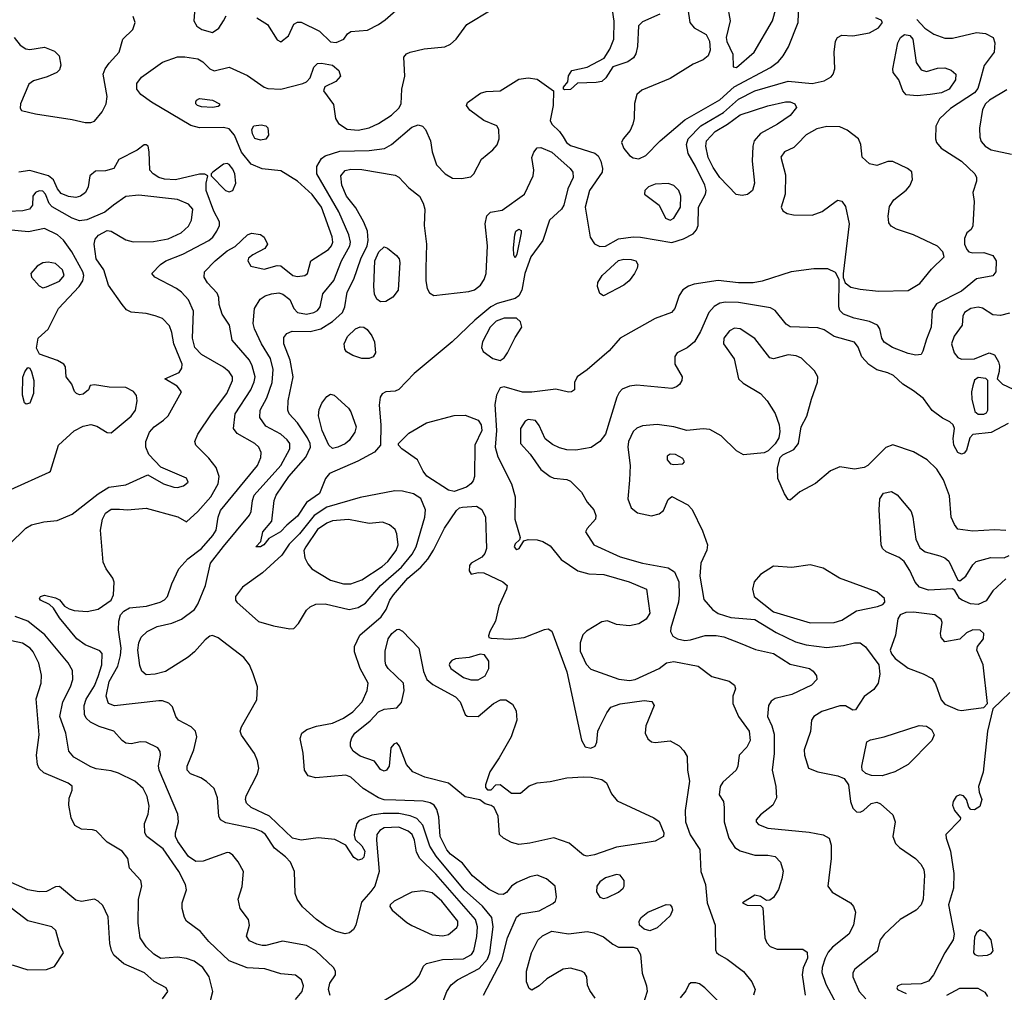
# Model space of a CAD drawing. Extents: x 1173029 to 1307123, y 522559 to 678521.
# Tile 78 of 256: x 1192510 to 1197846, y 557730 to 563001. Entities that reach past the tile are written whole.
import ezdxf

# ---------------------------------------------------------------- set-up
doc = ezdxf.new("R2010")
doc.units = 0

msp = doc.modelspace()

# ---------------------------------------------------------------- linework, layer by layer
at = {"layer": '0CON10XD'}
for points in [[(1196113.2, 563185), (1196141.3, 562985), (1196166.4, 562956.4), (1196229.8, 562919.8), (1196249.3, 562885), (1196252.7, 562835), (1196241.2, 562805), (1196215, 562783.9), (1196159.4, 562759.4), (1196035, 562681.8), (1195881.9, 562618.1), (1195854.5, 562595.5), (1195842.4, 562547.6), (1195840.4, 562465), (1195834, 562435), (1195819.3, 562400.7), (1195780, 562355), (1195771.5, 562335), (1195785, 562302), (1195815, 562265.8), (1195835, 562253.1), (1195865, 562247.1), (1195904.5, 562265.5), (1195981.9, 562345), (1196115, 562457.4), (1196305, 562567.1), (1196382.2, 562637.8), (1196578.9, 562741.1), (1196622.5, 562775), (1196648.5, 562805), (1196677, 562853), (1196729.1, 562985), (1196732.5, 563085)], [(1193795, 563011.8), (1193852.5, 562975), (1193905, 562892.5), (1193925, 562881.2), (1193967.3, 562912.7), (1193995, 562977.5), (1194015, 562987.1), (1194035, 562986.7), (1194135, 562939.5), (1194195, 562881.1), (1194225, 562877.3), (1194266.2, 562895), (1194287.5, 562925), (1194305, 562937.5), (1194395, 562944), (1194455, 562975.7), (1194490.2, 562999.8), (1194620.5, 563115)], [(1196343.7, 563085), (1196360, 562995), (1196338.8, 562905), (1196343, 562883), (1196375.5, 562814.5), (1196377.5, 562745), (1196395, 562742), (1196490.5, 562825), (1196589.6, 562995), (1196625.9, 563124.1)], [(1193591.9, 561458.1), (1193588.9, 561495), (1193579.6, 561519.6), (1193528.2, 561575), (1193509.5, 561605), (1193512.5, 561635), (1193569.5, 561695), (1193635, 561747.9), (1193677.3, 561772.7), (1193745, 561835.7), (1193765.8, 561844.2), (1193815, 561836.2), (1193835, 561822.5), (1193853.8, 561785), (1193838.8, 561761.2), (1193773, 561727), (1193750.8, 561709.2), (1193746.7, 561695), (1193762.5, 561665), (1193835, 561649.2), (1193905, 561669.2), (1193925, 561667.5), (1193990.8, 561615), (1194015, 561608.8), (1194055, 561614.5), (1194070, 561625), (1194088, 561695), (1194183.3, 561755), (1194200.7, 561775), (1194206.8, 561795), (1194204.2, 561825), (1194145.2, 561985), (1194095, 562053.9), (1194016.3, 562126.3), (1193925, 562181.5), (1193825, 562192.9), (1193765, 562218.5), (1193712.8, 562282.8), (1193674.9, 562374.9), (1193645, 562409.3), (1193615, 562416.1), (1193485, 562414.7), (1193437.8, 562427.8), (1193225, 562553.8), (1193166.7, 562595), (1193144.5, 562625), (1193145.6, 562655), (1193169.8, 562690.2), (1193285, 562771.1), (1193365, 562799.5), (1193405, 562799.5), (1193475, 562787.9), (1193502.3, 562772.3), (1193541.4, 562735), (1193564.6, 562724.6), (1193645, 562743.3), (1193745, 562697.9), (1193835, 562635.5), (1193855, 562628.5), (1193925, 562624.5), (1194045.4, 562654.6), (1194065.4, 562664.6), (1194083.8, 562686.2), (1194105, 562744), (1194125, 562763.1), (1194145, 562765.4), (1194205, 562754.7), (1194240.4, 562725), (1194249.1, 562695), (1194224.2, 562665.8), (1194163.8, 562636.2), (1194156.9, 562615), (1194210.7, 562540.7), (1194222.5, 562465), (1194237.9, 562437.9), (1194285, 562407.7), (1194345, 562403.1), (1194405, 562415.5), (1194455, 562437.5), (1194525, 562483.5), (1194565, 562521.4), (1194577.5, 562545), (1194581.5, 562625), (1194597.3, 562695), (1194592.1, 562797.9), (1194606.2, 562815), (1194626.7, 562825), (1194702.6, 562842.6), (1194815, 562854.6), (1194845, 562868.1), (1194875, 562895.8), (1194934.3, 562975), (1195065.7, 563054.3)], [(1193460, 563065), (1193454.4, 562995), (1193470.8, 562965), (1193497.2, 562947.2), (1193555, 562931.9), (1193589.4, 562955), (1193614.4, 562995), (1193628.9, 563021.1)], [(1195465, 562620), (1195457.5, 562625), (1195457.5, 562635), (1195480, 562665), (1195484.1, 562695.9), (1195503.3, 562725), (1195585, 562744.4), (1195677.9, 562792.1), (1195708.7, 562841.3), (1195730.3, 562895), (1195732.5, 562992.5), (1195722.2, 563052.2)], [(1192480.5, 562905), (1192512, 562862), (1192542.6, 562842.6), (1192565, 562839.6), (1192645, 562851.6), (1192699.6, 562829.6), (1192724.5, 562804.5), (1192732.9, 562755), (1192725, 562730), (1192711.2, 562715), (1192658.8, 562691.2), (1192585, 562670), (1192558.9, 562651.1), (1192514.2, 562545), (1192512.3, 562522.3), (1192519.5, 562509.5), (1192595, 562490), (1192795, 562460.5), (1192865.6, 562444.4), (1192895, 562443.3), (1192915, 562450.6), (1192957.8, 562502.2), (1192978.9, 562545), (1192984.3, 562585), (1192963.1, 562705), (1192972.9, 562735), (1192994.3, 562765), (1193049.4, 562825), (1193070, 562895), (1193122.8, 562947.2), (1193135.9, 562985), (1193125, 563018)], [(1194793.7, 557653.7), (1194825.4, 557735), (1194849.3, 557770.8), (1194882.3, 557797.7), (1194999.8, 557860.2), (1195045, 557910.4), (1195059, 557945), (1195076.9, 558085), (1195069.4, 558135), (1195017.8, 558197.8), (1194919.1, 558285), (1194767.2, 558467.2), (1194733.1, 558523.1), (1194695, 558635.5), (1194662.3, 558672.3), (1194627.2, 558687.2), (1194565, 558698.5), (1194480.8, 558699.2), (1194419, 558691), (1194349.3, 558660.7), (1194337.5, 558645), (1194325, 558597.5), (1194322.1, 558582.1), (1194328.3, 558558.3), (1194365, 558524.3), (1194380, 558495), (1194375, 558462.5), (1194365, 558451.9), (1194345, 558445.8), (1194320.9, 558460.9), (1194277.5, 558527.5), (1194218.1, 558558.1), (1194127.9, 558567.9), (1194035, 558554.8), (1193989.5, 558565), (1193864.8, 558684.8), (1193765, 558732.3), (1193739.4, 558755), (1193734.4, 558775), (1193738.2, 558795), (1193798.2, 558915), (1193805.4, 558945), (1193798.5, 558985), (1193783.2, 559025), (1193713, 559123), (1193705.5, 559145), (1193711.7, 559168.3), (1193795.4, 559315), (1193799.1, 559385), (1193775.2, 559455.3), (1193755.2, 559505.2), (1193724.7, 559544.7), (1193585, 559651.5), (1193555, 559664.4), (1193539.8, 559660.2), (1193515, 559640.6), (1193458.1, 559575), (1193423.6, 559546.4), (1193300.9, 559469.1), (1193245, 559453.8), (1193195, 559451.4), (1193171.2, 559471.2), (1193160.9, 559500.9), (1193149.7, 559585), (1193155.4, 559625), (1193169.1, 559655), (1193201.9, 559685), (1193255, 559712.2), (1193335, 559731.5), (1193387.7, 559752.3), (1193456.7, 559805), (1193476.5, 559833.5), (1193516.7, 559935), (1193543.6, 560055), (1193615, 560146), (1193755, 560316.5), (1193765, 560336.2), (1193771.6, 560395), (1193781.2, 560425), (1193925.2, 560585), (1193974.2, 560675), (1193974.7, 560705), (1193960, 560725), (1193925, 560754.7), (1193845, 560797.5), (1193812.5, 560845), (1193813.4, 560885), (1193848.7, 560951.3), (1193878.8, 561035), (1193884.3, 561105), (1193869.5, 561165), (1193820.7, 561245), (1193783.2, 561325), (1193776.2, 561355), (1193782.3, 561435), (1193812.7, 561487.3), (1193840.8, 561505), (1193874.3, 561515.7), (1193915, 561520.3), (1193935.6, 561514.4), (1193973.8, 561485), (1193996, 561435), (1194015, 561414.2), (1194065, 561405.8), (1194105, 561414.1), (1194124.4, 561425), (1194138.2, 561445), (1194153.8, 561515), (1194212.7, 561587.3), (1194254.3, 561695), (1194299.8, 561775), (1194302.7, 561795), (1194294.3, 561835), (1194239.9, 561959.9), (1194120.6, 562165), (1194121.2, 562205), (1194145, 562248), (1194166.3, 562263.7), (1194245, 562287.6), (1194405, 562292), (1194486.9, 562303.1), (1194525.9, 562324.1), (1194635, 562419.3), (1194668.9, 562431.1), (1194693.5, 562423.5), (1194709.6, 562405), (1194736.8, 562345), (1194745.5, 562285.5), (1194770, 562215), (1194816, 562165), (1194855, 562142.5), (1194905, 562140), (1194955, 562148.8), (1194971.2, 562165), (1195013.8, 562245), (1195074.7, 562295.3), (1195097.9, 562322.1), (1195108.1, 562355), (1195107.5, 562405), (1195096.7, 562425), (1195025, 562455.5), (1194950.5, 562510.5), (1194931.9, 562535), (1194937.2, 562552.8), (1195007.4, 562602.6), (1195038, 562612), (1195115, 562615.5), (1195215, 562678.6), (1195265, 562686), (1195315, 562678), (1195402.5, 562615), (1195401.5, 562535), (1195385.6, 562455), (1195394.4, 562435), (1195435.2, 562395.2), (1195455, 562365.6), (1195474.1, 562335), (1195495, 562320), (1195627.1, 562277.1), (1195645, 562262.9), (1195659.6, 562235), (1195668.8, 562195), (1195667.1, 562175), (1195597.5, 562075), (1195574.7, 561984.7), (1195602.6, 561822.6), (1195625, 561787.1), (1195655, 561771.8), (1195685, 561772.8), (1195755, 561812.8), (1195835, 561824.2), (1195875, 561822.8), (1196045, 561794.1), (1196106.9, 561813.1), (1196159.4, 561840.6), (1196178.3, 561861.7), (1196186.5, 561885), (1196188.3, 561985), (1196227.8, 562055), (1196231.2, 562075), (1196224.1, 562105), (1196172.5, 562207.5), (1196133.5, 562275), (1196124.1, 562325), (1196133.5, 562355), (1196201.2, 562425), (1196325, 562498.3), (1196405, 562571), (1196495, 562614.8), (1196675, 562667.9), (1196805, 562655.9), (1196870.9, 562669.1), (1196908.3, 562691.7), (1196919.4, 562705), (1196927.8, 562735), (1196923.5, 562825), (1196932.2, 562885), (1196942.9, 562905), (1196965, 562916.7), (1197025, 562912.9), (1197115, 562929.4), (1197165, 562956.7), (1197187.1, 562985), (1197178.8, 562998.8), (1197150.9, 563010.9)], [(1195978.9, 563031.1), (1195885, 562988.6), (1195863, 562967), (1195859.2, 562855), (1195850, 562815), (1195836.2, 562793.8), (1195806.6, 562773.4), (1195724.6, 562745.4), (1195687.3, 562685), (1195665, 562666.7), (1195635, 562660), (1195533.6, 562656.4), (1195495, 562622.5), (1195465, 562620)], [(1197372.5, 563002.5), (1197415, 562954.7), (1197465, 562923.1), (1197525, 562900.9), (1197565, 562901.5), (1197695, 562932.1), (1197745, 562926.9), (1197785.5, 562905), (1197794.5, 562875), (1197791.8, 562825), (1197738.1, 562751.9), (1197713.8, 562666.2), (1197702.7, 562627.3), (1197685.3, 562605), (1197555, 562519.2), (1197495, 562463.1), (1197475.3, 562424.7), (1197472.9, 562355), (1197479.1, 562335), (1197505, 562305.5), (1197613.7, 562233.7), (1197687.1, 562165), (1197695.8, 562145), (1197696.2, 562125), (1197676.1, 562063.9), (1197683.8, 562015), (1197676.1, 561883.9), (1197666.4, 561863.6), (1197642.5, 561845), (1197630, 561815), (1197630, 561785), (1197642.5, 561755), (1197655, 561742.5), (1197675, 561737.5), (1197735, 561740), (1197785, 561723.8), (1197802.9, 561695), (1197801.1, 561635), (1197785, 561613.6), (1197695, 561597.1), (1197615, 561530), (1197479.7, 561460.3), (1197456.2, 561425), (1197450, 561335), (1197425, 561270)], [(1197375, 562587.9), (1197315, 562594.5), (1197297.1, 562615), (1197274.6, 562674.6), (1197243.8, 562715), (1197242, 562735), (1197268.5, 562875), (1197283.8, 562905), (1197305, 562920), (1197335, 562915.9), (1197351.4, 562895), (1197369.6, 562769.6), (1197395, 562729.2), (1197425, 562720.6), (1197485, 562738.5), (1197525, 562740.8), (1197557.9, 562727.9), (1197584.2, 562705), (1197581.4, 562675), (1197546.7, 562625), (1197506, 562605), (1197445, 562594.7), (1197375, 562587.9)], [(1197859.8, 562620.2), (1197765.4, 562565), (1197744.7, 562545), (1197727.8, 562515), (1197712.2, 562412.2), (1197713.8, 562365), (1197721.2, 562341.2), (1197741.8, 562315), (1197775.7, 562295.7), (1197885, 562271.8)], [(1193554.3, 562525.7), (1193495, 562527.8), (1193474, 562535), (1193464.3, 562545), (1193464.2, 562555), (1193468.8, 562565), (1193485, 562574), (1193555, 562565.6), (1193593.3, 562545), (1193593.3, 562535), (1193585, 562530.8), (1193554.3, 562525.7)], [(1196425, 562047.9), (1196393.6, 562053.7), (1196305, 562145.4), (1196269.3, 562199.3), (1196242, 562255), (1196228.6, 562315), (1196232.3, 562345), (1196279.2, 562395), (1196345.7, 562434.3), (1196415, 562485.7), (1196565, 562534.5), (1196660, 562555), (1196685, 562556.1), (1196712, 562545), (1196720, 562525), (1196685, 562481.4), (1196617.5, 562435), (1196525.7, 562384.3), (1196491.5, 562345), (1196483.2, 562315), (1196479.6, 562235), (1196492.9, 562115), (1196482.5, 562075), (1196455, 562054.5), (1196425, 562047.9)], [(1193815, 562348.8), (1193785, 562356.7), (1193771.7, 562381.7), (1193768.8, 562405), (1193780, 562425), (1193818.3, 562431.7), (1193845, 562425.8), (1193855.7, 562415.7), (1193858.8, 562375), (1193845, 562353.8), (1193815, 562348.8)], [(1197165, 561530.5), (1197325, 561533.5), (1197388.8, 561571.2), (1197451.7, 561648.3), (1197520, 561715), (1197513.6, 561743.6), (1197484.1, 561774.1), (1197355, 561834.7), (1197261.4, 561865), (1197232.8, 561882.8), (1197220.5, 561900.5), (1197216.3, 561936.3), (1197225, 561989.2), (1197246.9, 562025), (1197315, 562077.8), (1197335, 562101.4), (1197349.6, 562135), (1197345.7, 562175.8), (1197321.9, 562195), (1197243.1, 562233.1), (1197215, 562232.1), (1197155, 562210.4), (1197115, 562219.6), (1197076.1, 562256.1), (1197068.9, 562325), (1197055.6, 562355), (1196995, 562402.5), (1196955, 562420.5), (1196885, 562421.8), (1196830.6, 562409.4), (1196772.3, 562377.7), (1196725, 562327.5), (1196705, 562308.6), (1196655, 562284.4), (1196634.5, 562255.5), (1196660.6, 562159.4), (1196658.9, 562055), (1196637.3, 561985), (1196645.9, 561965.9), (1196670.4, 561950.4), (1196703.2, 561943.2), (1196805, 561942.1), (1196859.4, 561960.6), (1196935, 562018.1), (1196945, 562022.2), (1196965, 562018.1), (1196985, 561988), (1197005.4, 561895), (1196973.9, 561623.9), (1196973.6, 561603.6), (1196983.3, 561575), (1197015, 561552), (1197065, 561540), (1197165, 561530.5)], [(1192870.4, 559319.6), (1192915, 559391.2), (1192935, 559441.5), (1192954.8, 559505), (1192956.7, 559566.7), (1192945, 559580), (1192865, 559612.7), (1192820.6, 559645), (1192725, 559760), (1192692.5, 559812.5), (1192671.2, 559831.2), (1192623.8, 559855), (1192618, 559865), (1192623.3, 559875), (1192645, 559882.5), (1192705, 559868.6), (1192725, 559858), (1192753.1, 559823.1), (1192778.3, 559808.3), (1192805, 559799.5), (1192875, 559793.8), (1192935, 559806.9), (1193005.5, 559854.5), (1193018.8, 559885), (1193022.9, 559952.9), (1193015.4, 559975), (1192978.2, 560025), (1192962, 560062), (1192948.2, 560235), (1192958.9, 560295), (1192975, 560326.4), (1193005, 560348), (1193051.1, 560348.9), (1193095, 560345.3), (1193195, 560354.5), (1193366.5, 560306.5), (1193415, 560280), (1193475, 560335.5), (1193546.6, 560415), (1193585.3, 560485), (1193591.2, 560525), (1193575.6, 560575), (1193535.3, 560625.3), (1193464.3, 560695), (1193458.6, 560715), (1193475.8, 560755), (1193549.2, 560865), (1193632.5, 560975), (1193663.1, 561045), (1193663.8, 561065), (1193645, 561092.5), (1193615, 561118.5), (1193495, 561186.2), (1193459.3, 561225), (1193445.9, 561275), (1193451.7, 561421.7), (1193425, 561482), (1193386.9, 561525), (1193360.8, 561545), (1193243.3, 561605), (1193226.7, 561625), (1193274, 561675), (1193302, 561695), (1193395, 561730.9), (1193535.8, 561804.2), (1193557.1, 561822.9), (1193579.2, 561855), (1193593.1, 561885), (1193592.3, 561905), (1193563.1, 561963.1), (1193520.9, 562075), (1193520.8, 562115), (1193530, 562155), (1193513, 562163), (1193484.1, 562164.1), (1193355, 562132.4), (1193295, 562136), (1193264.2, 562145), (1193232.9, 562165), (1193215.8, 562185), (1193212, 562285), (1193206, 562316), (1193195, 562322.5), (1193185, 562322.5), (1193147, 562293), (1193047, 562243), (1193020, 562195), (1192975, 562181.2), (1192920.5, 562180.5), (1192891.1, 562155), (1192880.5, 562095), (1192867.5, 562065), (1192839.4, 562045), (1192815, 562038.1), (1192775, 562042.9), (1192735, 562059.3), (1192715, 562084.5), (1192692.8, 562132.8), (1192665.6, 562155.6), (1192565, 562183.3), (1192504.7, 562175.3)], [(1193815, 560144), (1193790, 560145), (1193816.2, 560173.8), (1193828.1, 560225), (1193876.2, 560283.8), (1193889.3, 560395), (1193899.3, 560425), (1193968.4, 560525), (1194060.3, 560629.7), (1194085.8, 560685), (1194084.7, 560705), (1194070.8, 560735), (1194015, 560816.4), (1193971.5, 560865), (1193962.9, 560885), (1193965.4, 560935), (1193992.2, 561065), (1193976, 561156), (1193942, 561245), (1193941.8, 561278.2), (1193958.8, 561301.2), (1193986.4, 561313.6), (1194085, 561311.2), (1194141.9, 561325), (1194205, 561364.7), (1194260, 561415), (1194272.4, 561445), (1194284.1, 561525), (1194321.4, 561595), (1194358.3, 561705), (1194394, 561775), (1194399.4, 561805), (1194394.3, 561854.3), (1194374.4, 561904.4), (1194331.3, 561981.3), (1194281.9, 562045), (1194256.5, 562105), (1194250.8, 562155), (1194275, 562183.8), (1194305, 562190.3), (1194365, 562189.7), (1194545, 562158.5), (1194565, 562147.1), (1194619.1, 562089.1), (1194676.7, 562045), (1194697.3, 562007.3), (1194705.3, 561975), (1194701.6, 561885), (1194714.7, 561785), (1194710.5, 561655), (1194711.5, 561585), (1194719.4, 561545), (1194730.7, 561520.7), (1194755, 561505.7), (1194945, 561527.3), (1194975, 561536.7), (1195007.1, 561562.9), (1195027, 561593), (1195037.7, 561625), (1195044.7, 561775), (1195032.3, 561895), (1195041.8, 561938.2), (1195062.4, 561957.6), (1195125, 561969.3), (1195246.1, 562055), (1195293.3, 562155), (1195296.7, 562185), (1195286.5, 562255), (1195296.3, 562283.7), (1195315, 562306), (1195335, 562308.6), (1195395, 562282.9), (1195493.6, 562195), (1195508.8, 562175), (1195510, 562145), (1195480.4, 562085), (1195458.5, 561995), (1195446.1, 561973.9), (1195381.2, 561915), (1195345.2, 561804.8), (1195280, 561715), (1195247.7, 561625), (1195232.3, 561535), (1195216.1, 561503.9), (1195195, 561490.4), (1195097.2, 561462.8), (1195064.3, 561445.7), (1194976.6, 561373.4), (1194854.6, 561255), (1194647.2, 561082.8), (1194565, 560996.7), (1194545, 560987.8), (1194495, 560984.4), (1194475, 560974), (1194464.6, 560955.4), (1194458, 560912), (1194467.9, 560805), (1194465.7, 560695), (1194432.6, 560657.4), (1194341.9, 560608.1), (1194189.1, 560540.9), (1194168.2, 560515), (1194135, 560432.9), (1194064.8, 560385.2), (1194015, 560310.4), (1193957.4, 560262.6), (1193923.1, 560225), (1193861.2, 560188.8), (1193832.5, 560155), (1193815, 560144)], [(1193645, 562067.8), (1193665, 562074.4), (1193681.1, 562115), (1193676.8, 562165), (1193665, 562191.5), (1193645, 562215.5), (1193635, 562220.9), (1193615, 562218.5), (1193556.2, 562175), (1193547.5, 562165), (1193547.5, 562155), (1193625, 562074.4), (1193645, 562067.8)], [(1193245, 561395.9), (1193195, 561408.4), (1193115, 561416.2), (1193089.5, 561429.5), (1193065, 561457.8), (1192992, 561562), (1192965.9, 561645), (1192925.5, 561705), (1192914.5, 561785), (1192918.7, 561811.3), (1192936.4, 561833.6), (1192985, 561857.8), (1193005, 561854.5), (1193085, 561807.9), (1193125, 561796.9), (1193235, 561799.7), (1193315, 561813.5), (1193385, 561845.3), (1193425, 561881.5), (1193441.8, 561915), (1193447.7, 561975), (1193425, 562001.1), (1193365, 562026.8), (1193155, 562049.7), (1193085, 562042.4), (1193017.9, 561995), (1192971.7, 561958.3), (1192873.8, 561916.2), (1192835, 561910.9), (1192795, 561924.6), (1192686, 561986), (1192669.3, 562005), (1192649.5, 562055), (1192635, 562071.8), (1192615, 562073.2), (1192595.8, 562065), (1192581.9, 562045), (1192578.9, 561995), (1192562.5, 561975), (1192527.5, 561965), (1192449.2, 561960.8)], [(1196035, 561914.3), (1196055.7, 561925), (1196091.4, 561985), (1196092.9, 562045), (1196082.9, 562075), (1196055, 562102.9), (1196025, 562112.9), (1195955, 562110), (1195918.8, 562095), (1195898, 562075), (1195896, 562055), (1195975, 561996), (1196010, 561925), (1196035, 561914.3)], [(1192462.5, 560455), (1192670.7, 560549.3), (1192677.5, 560555), (1192720, 560695), (1192805, 560772.2), (1192855, 560798.6), (1192895, 560806.9), (1192928.9, 560798.9), (1192985, 560764.4), (1193005, 560762.9), (1193115, 560851.5), (1193137.9, 560885), (1193147.5, 560935), (1193142.5, 560965), (1193126.2, 560986.2), (1193085, 561006.9), (1192995, 561010), (1192915, 561022.5), (1192891.7, 561018.3), (1192882.5, 560995), (1192855, 560971.2), (1192835, 560968.8), (1192817.5, 560975), (1192806.4, 560986.4), (1192792.5, 561025), (1192762.5, 561065), (1192759.3, 561119.3), (1192750, 561135), (1192714.3, 561154.3), (1192617.8, 561187.8), (1192601.1, 561221.1), (1192609.4, 561275), (1192665, 561324.4), (1192720.8, 561435), (1192832.8, 561555), (1192851.8, 561585), (1192858.6, 561615), (1192853.1, 561635), (1192792.6, 561742.6), (1192746.8, 561806.8), (1192715, 561834.6), (1192645, 561868.8), (1192558.1, 561851.9), (1192445, 561861.6)], [(1195195, 561710), (1195188, 561725), (1195186, 561765), (1195192.9, 561835), (1195198.8, 561855), (1195216.1, 561866.1), (1195227.7, 561857.7), (1195228, 561845), (1195205, 561730), (1195195, 561710)], [(1194465, 561471.8), (1194445.7, 561485.7), (1194433.3, 561513.3), (1194430, 561555), (1194434.4, 561695), (1194456.3, 561743.7), (1194485, 561770.4), (1194503.3, 561763.3), (1194552.6, 561722.6), (1194566.2, 561705), (1194569.6, 561685), (1194561.2, 561535), (1194533.2, 561496.8), (1194495, 561473.3), (1194465, 561471.8)], [(1195675, 561504.5), (1195655, 561518), (1195641.4, 561555), (1195643.4, 561576.6), (1195667.1, 561615), (1195755, 561695.4), (1195785, 561702.9), (1195825, 561702.2), (1195848.8, 561695), (1195860, 561675), (1195856, 561655), (1195842.9, 561625), (1195813.6, 561586.4), (1195785, 561562.9), (1195675, 561504.5)], [(1192635, 561548.5), (1192655, 561553.6), (1192725, 561584), (1192750.3, 561615), (1192742.5, 561645), (1192705, 561680.5), (1192665, 561686.5), (1192635, 561683.5), (1192605, 561664.4), (1192571.4, 561625), (1192574.4, 561605), (1192615, 561558.9), (1192635, 561548.5)], [(1197425, 561270), (1197405.7, 561204.3), (1197395, 561186.7), (1197367.7, 561182.3), (1197325, 561191.1), (1197240, 561225), (1197195, 561252.5), (1197182, 561275), (1197172.5, 561325), (1197158.8, 561345), (1197115, 561365.6), (1197033.5, 561383.5), (1196975, 561405.6), (1196955.6, 561425), (1196950, 561445), (1196952.3, 561592.3), (1196930.9, 561630.9), (1196890.2, 561650.2), (1196815, 561650.5), (1196691.2, 561635), (1196535, 561584.7), (1196485, 561575.3), (1196405, 561575.3), (1196295, 561586.7), (1196165, 561566.8), (1196135, 561557.5), (1196103.6, 561536.4), (1196083.8, 561506.2), (1196071.9, 561468.1), (1196060.6, 561435), (1196042, 561415), (1195955, 561380.8), (1195765, 561274.3), (1195705, 561206.9), (1195586.4, 561103.6), (1195532, 561065), (1195516.2, 561035), (1195516.7, 560995), (1195500, 560985), (1195485, 560983.3), (1195415, 560999.2), (1195285, 560982.7), (1195235, 560982.7), (1195135, 561011.8), (1195114.2, 561005.8), (1195094, 560966), (1195086, 560915), (1195094.2, 560775), (1195087.1, 560685), (1195101.7, 560631.7), (1195175.9, 560485.9), (1195194.6, 560415), (1195193.3, 560295), (1195222.5, 560195), (1195218.3, 560181.7), (1195195, 560160), (1195190, 560145), (1195197.5, 560135), (1195205, 560130), (1195217.5, 560135), (1195242.5, 560177.5), (1195266.4, 560183.6), (1195315, 560182.5), (1195345, 560172.9), (1195385, 560149.4), (1195445, 560076.5), (1195535, 560014.6), (1195595, 559997.9), (1195675.6, 559994.4), (1195813.3, 559955), (1195907.5, 559915), (1195925.6, 559785), (1195905, 559752.2), (1195865, 559726.4), (1195815.5, 559715.5), (1195745, 559723.5), (1195695, 559743.3), (1195665, 559738.5), (1195582.9, 559687.1), (1195562.3, 559667.7), (1195547.2, 559625), (1195548.4, 559578.4), (1195579.4, 559509.4), (1195605, 559481.5), (1195757.3, 559427.3), (1195815, 559420.9), (1195845.2, 559424.8), (1195975, 559484.6), (1196015.7, 559515), (1196055, 559522.5), (1196187.6, 559497.6), (1196260.9, 559440.9), (1196355, 559415.5), (1196384, 559395), (1196389.2, 559375), (1196374.4, 559335), (1196375.5, 559295), (1196405.4, 559225), (1196462.9, 559145), (1196469.2, 559095), (1196451.9, 559058.1), (1196409.2, 559015), (1196401.4, 558955), (1196392.9, 558935), (1196321.5, 558868.5), (1196307.1, 558845), (1196300.7, 558800.7), (1196323.8, 558763.8), (1196328.8, 558731.2), (1196328.5, 558655), (1196353.8, 558565), (1196385.3, 558515.3), (1196415, 558496.5), (1196495, 558472.9), (1196565, 558472.9), (1196605, 558465.6), (1196634.3, 558435), (1196647.4, 558387.4), (1196641.5, 558345), (1196623.1, 558286.9), (1196595, 558244), (1196575, 558230), (1196557, 558227), (1196525, 558250), (1196495, 558256.2), (1196427.5, 558215), (1196452.3, 558202.3), (1196525, 558200), (1196538, 558188), (1196548.9, 558025), (1196559.1, 557999.1), (1196578, 557978), (1196615, 557963.9), (1196754, 557964), (1196777.7, 557947.8), (1196780.3, 557915), (1196757.1, 557862.9), (1196750.6, 557825), (1196767.8, 557715)], [(1194441.2, 557658.8), (1194621.7, 557768.3), (1194654.7, 557795.3), (1194675, 557820), (1194697.9, 557872.1), (1194714.4, 557885.6), (1194802.5, 557907.5), (1194915, 557911.9), (1194958.9, 557935), (1194970.6, 557955), (1194987.1, 558032.9), (1194990.9, 558085), (1194980, 558125), (1194765, 558370.3), (1194678.4, 558455), (1194660.4, 558490.4), (1194650, 558555), (1194638.1, 558585), (1194615, 558603.8), (1194565, 558624.8), (1194485, 558621.4), (1194462.6, 558607.4), (1194446.6, 558585), (1194443.3, 558555), (1194458.4, 558385), (1194434.7, 558305), (1194413.6, 558276.4), (1194362, 558218), (1194331.2, 558095), (1194319, 558071), (1194297.7, 558052.3), (1194275, 558046.5), (1194225, 558060), (1194168.5, 558088.5), (1194118.5, 558125), (1194043.4, 558193.4), (1194013.8, 558235), (1194003.8, 558265), (1193999.2, 558385), (1193977.5, 558435), (1193951.4, 558465), (1193890.9, 558510.9), (1193842.5, 558585), (1193821.3, 558601.3), (1193785, 558616.1), (1193628.1, 558648.1), (1193598.1, 558665), (1193589.6, 558685), (1193581.6, 558785), (1193564.6, 558834.6), (1193523, 558873), (1193492.4, 558892.4), (1193435.8, 558915), (1193418.5, 558935), (1193418.5, 558955), (1193453.5, 559045), (1193469.5, 559115), (1193463.3, 559145), (1193439.5, 559169.5), (1193371.1, 559205), (1193357.1, 559225), (1193338, 559278), (1193317.9, 559297.9), (1193285, 559310.4), (1193265, 559310.7), (1193023.1, 559283.1), (1192991.5, 559295), (1192979.3, 559335), (1192994.4, 559415), (1193042.1, 559497.9), (1193057.3, 559555), (1193059.5, 559595), (1193045.3, 559695), (1193047.6, 559742.4), (1193057.1, 559775), (1193075, 559795.4), (1193105, 559813.8), (1193197.9, 559822.1), (1193272, 559845), (1193295, 559857.8), (1193311.1, 559875), (1193335, 559943.3), (1193373.1, 560025), (1193421.2, 560078.8), (1193495, 560135.3), (1193557.5, 560205), (1193575.3, 560235), (1193585.3, 560305), (1193599.2, 560340.8), (1193798.5, 560585), (1193817.6, 560627.6), (1193818.5, 560655), (1193806.9, 560685), (1193784.2, 560704.2), (1193688.5, 560758.5), (1193668.8, 560785), (1193678.8, 560865), (1193762.5, 560995), (1193781.7, 561038.3), (1193786.2, 561065), (1193770.3, 561125), (1193755.3, 561155), (1193661.5, 561265), (1193647.9, 561345), (1193607.8, 561405), (1193591.9, 561458.1)], [(1197866.6, 560813.4), (1197775.9, 560764.1), (1197675, 560753.3), (1197660, 560735), (1197641.3, 560668.7), (1197628.3, 560651.7), (1197615, 560647.1), (1197594.5, 560655), (1197572.3, 560695), (1197569.3, 560730.7), (1197576, 560785), (1197568.8, 560805), (1197551.4, 560821.4), (1197510.9, 560840.9), (1197455, 560884), (1197407.8, 560947.8), (1197355, 560990), (1197296.4, 561026.4), (1197245, 561072.2), (1197215, 561087.3), (1197155, 561103.5), (1197112.3, 561132.3), (1197073.4, 561173.4), (1197055, 561225.8), (1197035, 561252.7), (1196925, 561284.7), (1196869.4, 561319.4), (1196835, 561331.2), (1196685, 561336.5), (1196665, 561351.1), (1196605.3, 561425.3), (1196579.6, 561439.6), (1196405, 561468.8), (1196335, 561470.3), (1196305, 561464.7), (1196273.9, 561446.1), (1196245.2, 561414.8), (1196199.1, 561310.8), (1196166.7, 561255), (1196127.8, 561222.2), (1196074.2, 561195.8), (1196060, 561175), (1196060, 561135), (1196100, 561065), (1196099.2, 561045), (1196085.5, 561024.5), (1196069.3, 561010.7), (1196045, 561002.2), (1195855, 561020.4), (1195814.7, 561015.3), (1195775, 560998.2), (1195758.7, 560981.3), (1195746.2, 560955), (1195685, 560754.2), (1195655, 560714.4), (1195606.6, 560683.4), (1195525, 560667.9), (1195475, 560669.6), (1195435, 560681.1), (1195398.3, 560698.3), (1195358.8, 560728.8), (1195325, 560802), (1195305, 560828.8), (1195266.1, 560833.9), (1195250, 560825), (1195224.2, 560785), (1195224.2, 560705), (1195276.2, 560646.2), (1195333.8, 560563.8), (1195384.6, 560524.6), (1195405, 560515.6), (1195475, 560508.9), (1195495, 560499.4), (1195555, 560440), (1195585, 560386), (1195621.4, 560345), (1195632.5, 560315), (1195630, 560295), (1195585.9, 560244.1), (1195576.7, 560225), (1195621.2, 560155), (1195765, 560090.3), (1195885, 560056.7), (1196025, 560030.4), (1196058.7, 560008.7), (1196081.6, 559955), (1196084.8, 559885), (1196079.8, 559845), (1196038.8, 559705), (1196036.7, 559685), (1196050.5, 559660.5), (1196076, 559646), (1196115, 559636.1), (1196145, 559639.7), (1196224.6, 559664.6), (1196285, 559664.7), (1196326.7, 559656.7), (1196415, 559623.1), (1196497.9, 559587.9), (1196595.7, 559565.7), (1196685, 559508.2), (1196790, 559485), (1196811.2, 559471.2), (1196828, 559445), (1196831.2, 559425), (1196802, 559395), (1196695, 559343.3), (1196605, 559322.7), (1196582.4, 559307.6), (1196567.8, 559285), (1196563.3, 559225), (1196586.9, 559175), (1196599.1, 559129.1), (1196599.1, 559025), (1196588.7, 558935), (1196608.8, 558845), (1196612.2, 558785), (1196592.2, 558745), (1196525, 558692.7), (1196502.2, 558665), (1196502.2, 558655), (1196515, 558640.5), (1196565, 558620), (1196788.9, 558598.9), (1196864.5, 558584.5), (1196898, 558565), (1196907.8, 558527.8), (1196908.4, 558455), (1196889.5, 558305), (1196913.3, 558273.3), (1197013.1, 558215), (1197029.4, 558195), (1197039.4, 558165), (1197028.9, 558095), (1197003.1, 558045), (1196915.5, 557974.5), (1196892.5, 557947.5), (1196875.8, 557915), (1196858.8, 557865), (1196856.9, 557836.9), (1196878.8, 557775), (1196936.9, 557666.9)], [(1197875, 561411.1), (1197825, 561398.2), (1197785, 561400.9), (1197727.8, 561437.8), (1197705, 561442.5), (1197664.8, 561435.2), (1197630.8, 561415), (1197620.8, 561395), (1197617.5, 561345), (1197574.3, 561285.7), (1197560, 561245), (1197575.5, 561195), (1197595, 561171.1), (1197615, 561161.9), (1197685, 561163.8), (1197765, 561196.2), (1197793.9, 561183.9), (1197815, 561147.5), (1197820, 561125), (1197818.8, 561095), (1197807.5, 561055), (1197835.9, 561025.9), (1197895, 560999.2)], [(1192453.2, 560156.8), (1192544, 560245), (1192575, 560263.1), (1192641.1, 560278.9), (1192713.6, 560286.4), (1192795, 560320.9), (1192935, 560431.8), (1192992.5, 560467.5), (1193085, 560479.6), (1193205, 560534), (1193290, 560485), (1193345, 560467.5), (1193366.1, 560466.1), (1193397.5, 560475), (1193423.8, 560495), (1193415, 560515.8), (1193275.9, 560575.9), (1193210, 560645), (1193193.6, 560683.6), (1193194.5, 560715), (1193213.5, 560765), (1193239.5, 560795), (1193290.1, 560829.9), (1193314.6, 560855), (1193387.5, 560985), (1193364.1, 561014.1), (1193297.5, 561055), (1193375, 561089.2), (1193388.2, 561111.8), (1193390, 561135), (1193344.7, 561245), (1193335.2, 561305.2), (1193322.6, 561342.6), (1193285, 561381.1), (1193245, 561395.9)], [(1195115, 561153.5), (1195135, 561168.8), (1195154.5, 561195.5), (1195195, 561279.4), (1195231.5, 561335), (1195225, 561364), (1195203.1, 561383.1), (1195135, 561384.3), (1195093.3, 561366.7), (1195060.3, 561335), (1195017.9, 561255), (1195013.3, 561225), (1195022.3, 561202.3), (1195075, 561164.5), (1195115, 561153.5)], [(1194405, 561164.2), (1194365, 561165.7), (1194315, 561181.4), (1194280.9, 561200.9), (1194271.4, 561215), (1194269.4, 561245), (1194286.4, 561283.6), (1194330, 561325), (1194355, 561335.6), (1194375, 561334.2), (1194392.6, 561322.6), (1194418.1, 561288.1), (1194432.7, 561255), (1194439.2, 561195), (1194425.6, 561174.4), (1194405, 561164.2)], [(1197855, 560232.5), (1197795, 560235.8), (1197675, 560229.4), (1197595, 560240.8), (1197576.2, 560266.2), (1197559.1, 560305), (1197549.8, 560419.8), (1197516.9, 560506.9), (1197481.1, 560565), (1197427.5, 560615), (1197355, 560658.6), (1197242.7, 560697.3), (1197205, 560682), (1197106, 560585), (1197086.2, 560573.8), (1197035, 560565.5), (1196955, 560577.5), (1196903.8, 560556.2), (1196822.7, 560487.3), (1196738, 560442), (1196685, 560398), (1196675, 560401.2), (1196655, 560431.4), (1196618.5, 560515), (1196618, 560572), (1196631.1, 560628.9), (1196646.9, 560643.1), (1196705, 560671.9), (1196731.9, 560705), (1196745.5, 560794.5), (1196776.9, 560853.1), (1196801.2, 560945), (1196834.2, 561035.8), (1196836, 561065), (1196817.3, 561097.3), (1196746.4, 561166.4), (1196718.8, 561178.8), (1196675, 561184.6), (1196595, 561163.8), (1196575, 561168.8), (1196493.6, 561273.6), (1196415, 561325.6), (1196385, 561328.6), (1196356.2, 561315), (1196325.8, 561275), (1196324.6, 561244.6), (1196382.8, 561162.8), (1196405.6, 561055), (1196430.5, 561030.5), (1196525.8, 560975.8), (1196561.2, 560935), (1196605, 560866.2), (1196625.5, 560805), (1196630.5, 560769.5), (1196624.5, 560735.5), (1196605, 560703.3), (1196565.8, 560664.2), (1196545, 560654), (1196432.3, 560642.3), (1196395, 560663.8), (1196312, 560745), (1196250.5, 560780.5), (1196215, 560784.6), (1196125, 560775.3), (1196055, 560794.7), (1195965, 560807.6), (1195885, 560799.3), (1195855, 560786.9), (1195835, 560769.5), (1195808.8, 560715), (1195806.1, 560685), (1195818.9, 560585), (1195814.7, 560505), (1195805.7, 560405), (1195823.8, 560355), (1195858.8, 560328.8), (1195935, 560313.1), (1195975, 560322.9), (1195999.1, 560340.9), (1196025, 560401.2), (1196045, 560416.9), (1196131.7, 560371.7), (1196155, 560346), (1196210.7, 560230.7), (1196237.1, 560155), (1196233.4, 560126.6), (1196201.8, 560055), (1196195.5, 559985), (1196218.5, 559858.5), (1196264.2, 559804.2), (1196295, 559783.9), (1196365, 559761.9), (1196495, 559750.8), (1196609.5, 559679.5), (1196715, 559628.8), (1196773.4, 559613.4), (1196885, 559599.2), (1196975, 559609.3), (1197035, 559624.6), (1197065, 559624.4), (1197095, 559602.9), (1197167, 559505), (1197172.3, 559455), (1197163.1, 559405), (1197138.8, 559371.2), (1197087.5, 559332.5), (1197039.1, 559260.9), (1197025, 559258.8), (1196985, 559282.5), (1196955, 559282.9), (1196857.2, 559252.8), (1196814.2, 559225), (1196800.8, 559205), (1196796.8, 559143.2), (1196761.4, 559045), (1196762.9, 559015), (1196786, 558945), (1196835, 558925.5), (1196945, 558903.1), (1196979.4, 558889.4), (1197001.8, 558855), (1197012.6, 558765), (1197025, 558728.1), (1197045, 558707.5), (1197065, 558706.5), (1197084, 558716)], [(1192545, 560916.7), (1192536.7, 560925), (1192525.8, 560965.8), (1192527, 561063), (1192537.3, 561092.7), (1192555, 561116.7), (1192565, 561112.5), (1192575, 561092.5), (1192586.9, 561045), (1192584.3, 560975.7), (1192565, 560922.5), (1192545, 560916.7)], [(1197735, 560862.5), (1197749.3, 560870.7), (1197757.5, 560885), (1197757.5, 561045), (1197747, 561057), (1197705, 561062.5), (1197685, 561046.7), (1197675, 561017.5), (1197667.8, 560985), (1197670.6, 560945), (1197687.5, 560877.5), (1197705, 560862.5), (1197735, 560862.5)], [(1194205, 560676.9), (1194185, 560695.6), (1194150, 560775), (1194129.3, 560855), (1194132.3, 560887.7), (1194147.6, 560922.4), (1194175, 560958.9), (1194195, 560972.2), (1194215, 560966.9), (1194292.5, 560895), (1194305.4, 560875), (1194334.5, 560795), (1194327.3, 560765), (1194295, 560720.6), (1194275, 560702.7), (1194235, 560684.6), (1194205, 560676.9)], [(1194865, 560444.2), (1194835, 560451.4), (1194717.6, 560527.6), (1194696.7, 560555), (1194665.9, 560615.9), (1194580.8, 560675), (1194563.8, 560695), (1194563.8, 560705), (1194619.4, 560760.6), (1194715, 560816.7), (1194864.6, 560855.4), (1194925, 560858.6), (1194995, 560830), (1195010.4, 560805), (1195014.6, 560775), (1194976.9, 560695), (1194974.5, 560525.5), (1194967.8, 560502.2), (1194955.8, 560485), (1194932, 560468), (1194865, 560444.2)], [(1196055, 560590), (1196105, 560593.8), (1196112.5, 560605), (1196105, 560622.5), (1196065, 560643.8), (1196035, 560646.2), (1196020, 560635), (1196020, 560615), (1196037.5, 560595), (1196055, 560590)], [(1193975, 559700), (1193995, 559702), (1194020.7, 559729.3), (1194065, 559800.5), (1194085, 559820), (1194115, 559834.5), (1194165, 559834.6), (1194295, 559805.4), (1194345, 559816), (1194385, 559839.2), (1194465.3, 559935), (1194579.8, 560035), (1194637.7, 560105), (1194659.3, 560145), (1194706.7, 560305), (1194710, 560345), (1194685, 560406.5), (1194645, 560431.8), (1194585, 560446.7), (1194543, 560447), (1194355, 560412), (1194175, 560359.6), (1194105.3, 560314.7), (1194027.3, 560215), (1193971.3, 560158.7), (1193930.8, 560099.2), (1193826.9, 560003.1), (1193717.1, 559925), (1193678.9, 559875), (1193680, 559855), (1193687.8, 559845), (1193805, 559740.4), (1193885, 559716.2), (1193975, 559700)], [(1197855, 559971.2), (1197783.5, 559906.5), (1197748.5, 559851.5), (1197705, 559831.8), (1197664, 559835), (1197618.6, 559855), (1197604.3, 559865), (1197577.5, 559907.5), (1197566, 559916), (1197435, 559910), (1197387.1, 559925), (1197363.4, 559953.4), (1197335, 560016.2), (1197304.4, 560065), (1197275.9, 560085.9), (1197206.6, 560116.6), (1197187.1, 560135), (1197178.5, 560155), (1197167.9, 560345), (1197172.2, 560405), (1197192, 560435), (1197235, 560443.8), (1197265.7, 560425.7), (1197341.1, 560335), (1197350.7, 560305), (1197366.9, 560185), (1197388.8, 560138.8), (1197418, 560118), (1197496.4, 560096.4), (1197525, 560085.6), (1197545, 560067.5), (1197594, 559964), (1197605, 559960), (1197638.8, 559985), (1197675, 560046.7), (1197694.4, 560065.6), (1197773.2, 560086.8), (1197845.9, 560084.1), (1197872.3, 560097.7)], [(1195024.5, 557715), (1195123.6, 557903.6), (1195154.6, 558025), (1195202, 558138), (1195225, 558155.4), (1195325, 558172.7), (1195399.1, 558210.9), (1195414, 558225), (1195420, 558245), (1195411.9, 558305), (1195365, 558345.5), (1195315, 558365.5), (1195275, 558356.1), (1195205, 558324.7), (1195176.4, 558305), (1195148.8, 558271.2), (1195129.7, 558260.3), (1195105, 558262), (1195055, 558287.3), (1194965, 558361.5), (1194910.3, 558430.3), (1194845, 558478.4), (1194825, 558501.8), (1194789.3, 558575), (1194781, 558681), (1194770.6, 558720.6), (1194756.5, 558745), (1194735, 558757.7), (1194696.5, 558766.5), (1194548.6, 558771.4), (1194485, 558773.8), (1194455, 558784.7), (1194372.2, 558835), (1194305, 558895.6), (1194276.9, 558906.9), (1194115, 558891.9), (1194072.7, 558902.7), (1194054.4, 558934.4), (1194046.1, 559026.1), (1194030, 559105), (1194040, 559135), (1194066.2, 559155), (1194117.9, 559172.1), (1194205, 559189.4), (1194264.8, 559215.2), (1194315, 559251.1), (1194366.1, 559305), (1194392.7, 559365), (1194398.2, 559405), (1194354.7, 559485), (1194325.5, 559575), (1194325.5, 559604.5), (1194354.4, 559665), (1194469.2, 559765), (1194497.2, 559805), (1194515.3, 559855), (1194535.8, 559885), (1194613.8, 559975), (1194684.1, 560035), (1194722.1, 560077.9), (1194753.3, 560126.7), (1194813.2, 560245), (1194878.1, 560341.9), (1194894.4, 560355.6), (1194910.3, 560359.7), (1194985, 560364.2), (1195015, 560346.7), (1195034.4, 560305), (1195039.7, 560135), (1195030.9, 560109.1), (1195015, 560088.1), (1194956.2, 560055), (1194947.7, 560042.3), (1194946.2, 560015), (1194957, 559997), (1194995, 560005.8), (1195025, 560003.1), (1195128, 559955), (1195151.2, 559935), (1195148.8, 559915), (1195106.8, 559823.2), (1195089.2, 559740.8), (1195058, 559685), (1195051.2, 559661.2), (1195053.6, 559653.6), (1195065, 559650), (1195164.6, 559644.6), (1195245, 559652.2), (1195355, 559696.7), (1195375, 559700), (1195395, 559686.7), (1195475, 559466.2), (1195555, 559097.5), (1195575, 559060), (1195605, 559054.2), (1195628.8, 559065), (1195638, 559085), (1195644.2, 559145), (1195652, 559165), (1195692, 559245), (1195714.4, 559275.6), (1195765, 559294.4), (1195895, 559312.2), (1195937, 559307), (1195948.8, 559285), (1195903.6, 559175), (1195900, 559135), (1195914.1, 559104.1), (1195935, 559088.2), (1195955, 559083.2), (1196035, 559093.1), (1196085, 559065.3), (1196109.7, 559039.7), (1196127.9, 559007.9), (1196129.1, 558935), (1196140.9, 558875), (1196117.4, 558715), (1196118.8, 558655), (1196143.6, 558583.6), (1196195.5, 558505), (1196201.9, 558385), (1196226.5, 558315), (1196236.2, 558215), (1196278.5, 558095), (1196280.7, 557960.7), (1196286.4, 557946.4), (1196300, 557935), (1196345, 557910.6), (1196432.9, 557842.9), (1196477.4, 557787.4), (1196495.5, 557745), (1196487.5, 557715)], [(1194265, 559943.3), (1194305, 559944), (1194365, 559964.7), (1194475, 560038.4), (1194504.7, 560065), (1194550.6, 560125), (1194560.6, 560155), (1194554.5, 560215), (1194545, 560237.5), (1194513.8, 560263.8), (1194477.1, 560277.1), (1194405, 560270.4), (1194291.7, 560291.7), (1194205, 560285.2), (1194175, 560272.4), (1194125, 560238.1), (1194060.4, 560145), (1194050.8, 560125), (1194055.6, 560085), (1194071.4, 560051.4), (1194094.2, 560025), (1194195, 559963.3), (1194265, 559943.3)], [(1196795, 559732.7), (1196925, 559734.6), (1196965, 559746.2), (1197045, 559797.8), (1197159.7, 559820.3), (1197188.5, 559831.5), (1197198.9, 559845), (1197196.5, 559865), (1197155, 559899.6), (1196953.8, 559973.8), (1196865, 560028), (1196795, 560047.5), (1196695, 560031.5), (1196595, 560040), (1196525.9, 559994.1), (1196490, 559955), (1196481.9, 559915), (1196490, 559875), (1196595, 559792.8), (1196795, 559732.7)], [(1197615, 559256.8), (1197665, 559264), (1197735.6, 559274.4), (1197756.2, 559295), (1197732.7, 559505), (1197697.1, 559585), (1197701.2, 559605), (1197732.9, 559645), (1197735.8, 559675), (1197715, 559691.9), (1197675.6, 559694.4), (1197640.9, 559679.1), (1197605, 559643.8), (1197525, 559630), (1197505, 559652.5), (1197500, 559675), (1197508.8, 559735), (1197505, 559750), (1197470, 559775), (1197355, 559790), (1197312.3, 559787.7), (1197282, 559775), (1197270, 559755), (1197256.9, 559665), (1197228.7, 559585), (1197235, 559564.4), (1197255, 559540), (1197325, 559487.1), (1197406.8, 559456.8), (1197455, 559431.2), (1197472.7, 559402.7), (1197504.8, 559314.8), (1197525, 559292.2), (1197595, 559260.4), (1197615, 559256.8)], [(1194005, 557691.4), (1194041.5, 557735), (1194048.9, 557765), (1194038, 557798), (1194005, 557823.1), (1193925, 557830), (1193838, 557858), (1193742.9, 557862.9), (1193645, 557900.4), (1193534.5, 558005), (1193490.6, 558060.6), (1193415, 558116.2), (1193402.5, 558135), (1193390.5, 558185), (1193391.5, 558215), (1193413.3, 558285), (1193408.2, 558315), (1193372.4, 558385), (1193287.1, 558507.1), (1193200, 558575), (1193188.1, 558595), (1193187.1, 558645), (1193206.7, 558695), (1193211.4, 558738.6), (1193201.3, 558791.3), (1193178.5, 558835), (1193134.3, 558875), (1193045, 558917.3), (1193005, 558930.7), (1192925, 558940.8), (1192895, 558952.2), (1192804.1, 559004.1), (1192776.3, 559036.3), (1192759.7, 559135), (1192728.1, 559225), (1192744.8, 559305.2), (1192786.1, 559385), (1192798.5, 559425), (1192796.5, 559475), (1192772.7, 559515), (1192646.6, 559666.6), (1192555, 559741.3), (1192485, 559767.2)], [(1195585, 558467.7), (1195565, 558472.7), (1195489, 558539), (1195405, 558568.2), (1195275, 558538.8), (1195215, 558531.5), (1195175, 558542.5), (1195132, 558565), (1195111.4, 558585), (1195104.2, 558684.2), (1195081.7, 558731.7), (1195065, 558743.3), (1195032.3, 558752.3), (1195003.8, 558773.8), (1194925, 558790), (1194835, 558864.5), (1194705, 558896.7), (1194640, 558925), (1194606.7, 558965), (1194568.8, 559065), (1194555, 559082.5), (1194537.5, 559075), (1194522.5, 559055), (1194511.9, 558955), (1194498.6, 558935), (1194485, 558928.5), (1194465, 558937.1), (1194433, 558983), (1194355, 559009.1), (1194317.1, 559037.1), (1194303, 559063), (1194302.7, 559085), (1194310.1, 559109.9), (1194327.1, 559135), (1194408.7, 559201.3), (1194455, 559250.6), (1194485.4, 559265.4), (1194555, 559272.5), (1194578.7, 559301.3), (1194594.6, 559365), (1194591.1, 559405), (1194507.3, 559485), (1194493.8, 559505), (1194490.4, 559525), (1194491.7, 559578.3), (1194506.5, 559645), (1194526.7, 559675), (1194555, 559696.5), (1194565, 559698.5), (1194585, 559688.1), (1194674.1, 559595), (1194697.9, 559467.9), (1194716.5, 559425), (1194749, 559399), (1194871.9, 559331.9), (1194897.1, 559305), (1194924.2, 559235), (1194935, 559226.2), (1194995, 559225.8), (1195078.6, 559295), (1195115.5, 559314.5), (1195145.7, 559315.7), (1195181.7, 559291.7), (1195201.1, 559255), (1195204.5, 559205), (1195174, 559115), (1195109.2, 559000.8), (1195058, 558925), (1195034, 558855), (1195035, 558840), (1195045, 558827.5), (1195065, 558827.5), (1195090, 558855), (1195113.6, 558856.4), (1195175, 558810), (1195225, 558810), (1195271.7, 558848.3), (1195315, 558865.6), (1195385, 558871.9), (1195475, 558892), (1195565, 558898.8), (1195607, 558897), (1195665, 558883.3), (1195690, 558865), (1195716.9, 558805), (1195748.8, 558768.8), (1195946.7, 558676.7), (1195975.4, 558655.4), (1196001.9, 558595), (1195998.6, 558575), (1195955, 558548.5), (1195899.8, 558540.2), (1195745, 558516.1), (1195625, 558474.7), (1195585, 558467.7)], [(1193520, 557595), (1193557.5, 557735), (1193536.2, 557815), (1193501.8, 557865), (1193455, 557898.7), (1193415, 557912.9), (1193365, 557921.2), (1193275, 557912.8), (1193236.6, 557936.6), (1193195, 557976.7), (1193162.9, 558025), (1193152.9, 558105), (1193154.5, 558234.5), (1193171.4, 558305), (1193165.9, 558335.9), (1193105, 558402.5), (1193095.8, 558455), (1193065.6, 558495), (1192984.4, 558544.4), (1192925, 558604.6), (1192905, 558611.5), (1192845, 558613.8), (1192809.1, 558635), (1192790, 558675), (1192777.3, 558745), (1192777.7, 558782.3), (1192794, 558825), (1192795, 558846.7), (1192773, 558863), (1192640.5, 558920.5), (1192615, 558944), (1192605.8, 558965), (1192600.6, 559015), (1192616.2, 559125), (1192599.7, 559320.3), (1192626.4, 559405), (1192628.9, 559448.9), (1192614.7, 559514.7), (1192583.8, 559575), (1192567.3, 559595), (1192525, 559622.3), (1192465, 559635.4)], [(1194955, 559423.8), (1194995, 559424.5), (1195032.9, 559445), (1195053.5, 559485), (1195053.1, 559525), (1195029.7, 559559.7), (1195005, 559562.9), (1194945.3, 559544.7), (1194872.9, 559537.1), (1194852, 559528), (1194840.8, 559515), (1194838.6, 559505), (1194846.9, 559485), (1194915, 559435.5), (1194955, 559423.8)], [(1197875.5, 559354.5), (1197784.2, 559265.8), (1197755.3, 559145), (1197732.7, 558922.7), (1197706.7, 558845), (1197710, 558815), (1197724.3, 558775), (1197713.2, 558736.8), (1197685, 558719.2), (1197665, 558721.2), (1197654.4, 558734.4), (1197642, 558775), (1197625.6, 558795.6), (1197605, 558800.8), (1197585, 558790.8), (1197569.4, 558765), (1197565.6, 558745), (1197577.1, 558715), (1197608.8, 558675), (1197608, 558665), (1197530, 558585), (1197530.6, 558565), (1197554, 558495), (1197572.7, 558375), (1197571.1, 558295), (1197544.6, 558205), (1197574.6, 558045.4), (1197569.2, 558015), (1197523.8, 557945), (1197463.5, 557825), (1197435, 557791.4), (1197395, 557777.1), (1197287.3, 557772.7), (1197270, 557765), (1197263.3, 557755), (1197267.5, 557745), (1197315, 557723.9)], [(1194192.8, 557712.8), (1194183.1, 557745), (1194191, 557779), (1194221.1, 557825), (1194221.1, 557845), (1194211.1, 557865), (1194115, 557955.6), (1194065, 557983.1), (1193935, 558007.8), (1193845, 557983.8), (1193825, 557983.8), (1193795, 557990.8), (1193755, 558010), (1193739.4, 558035), (1193755.6, 558094.4), (1193750.6, 558125), (1193705.7, 558185), (1193694.3, 558235), (1193715.5, 558304.5), (1193722.5, 558385), (1193695, 558438), (1193665, 558474), (1193646.8, 558486.8), (1193635, 558487.1), (1193505, 558441.3), (1193465, 558440), (1193425, 558465.4), (1193367.5, 558547.5), (1193355.3, 558575), (1193354.2, 558595), (1193370, 558655), (1193367.7, 558695), (1193266.2, 558935), (1193262.6, 558957.4), (1193273.1, 559015), (1193270.6, 559035), (1193259.2, 559055), (1193195, 559085.6), (1193165, 559087.8), (1193115, 559077.3), (1193085, 559080.5), (1193064.7, 559094.7), (1193020, 559145), (1192940.5, 559170.5), (1192894.2, 559195), (1192870.8, 559215), (1192860.6, 559235), (1192860.4, 559285), (1192870.4, 559319.6)], [(1197185, 558903.8), (1197126, 558906), (1197096.2, 558916.2), (1197075.7, 558935), (1197073.5, 558955), (1197101.8, 559088.2), (1197121.1, 559098.9), (1197195.3, 559114.7), (1197385, 559175.5), (1197425, 559171.9), (1197452.5, 559155), (1197465.7, 559125), (1197454, 559095), (1197326, 558965), (1197253.8, 558925), (1197185, 558903.8)], [(1197084, 558716), (1197125, 558752.9), (1197155, 558761.4), (1197175, 558752.5), (1197241.4, 558691.4), (1197255.6, 558655), (1197242.2, 558575), (1197257.2, 558537.2), (1197279.2, 558515), (1197365, 558455.5), (1197393.6, 558425), (1197409.6, 558395), (1197413.1, 558365), (1197406, 558235), (1197395.4, 558205), (1197369.1, 558175), (1197281.5, 558125), (1197195, 558044.4), (1197173.5, 558015), (1197157.9, 557952.1), (1197036.2, 557855), (1197026.2, 557835), (1197026, 557815), (1197059.1, 557735), (1197096.5, 557695)], [(1193285, 557695.8), (1193312.5, 557735), (1193304, 557755), (1193239.6, 557789.6), (1193187.1, 557835), (1193074, 557884), (1193020.9, 557930.9), (1193007, 557957), (1192998.2, 557995), (1192990.2, 558140.2), (1192960.2, 558200.2), (1192935, 558224.3), (1192915, 558234.3), (1192845, 558222.9), (1192815, 558230.4), (1192725, 558304.4), (1192705, 558302.2), (1192655, 558276.6), (1192614.8, 558274.8), (1192555, 558285.3), (1192430.7, 558340.7)], [(1195675, 558239.2), (1195695, 558244.4), (1195755, 558272.2), (1195780, 558295), (1195785.6, 558305.6), (1195785.5, 558335.5), (1195765, 558365.8), (1195745, 558368.6), (1195685, 558350), (1195655, 558328.1), (1195638.1, 558305), (1195637.1, 558275), (1195653.8, 558245), (1195675, 558239.2)], [(1194803.1, 558036.9), (1194835, 558042.7), (1194879, 558081), (1194885.4, 558095), (1194883.9, 558115), (1194797.5, 558225), (1194745, 558269.4), (1194695, 558280), (1194635, 558273.1), (1194540, 558225), (1194518.8, 558205), (1194516.7, 558195), (1194528.8, 558175), (1194608, 558108), (1194635, 558092), (1194745, 558041.8), (1194803.1, 558036.9)], [(1192555, 557851.5), (1192655, 557853.5), (1192699.5, 557870.5), (1192746.7, 557945), (1192727.5, 557985), (1192705.5, 558065.5), (1192684.4, 558084.4), (1192555, 558117.1), (1192445, 558200)], [(1195925, 558064.2), (1195895, 558072), (1195870, 558095), (1195868, 558115), (1195878.8, 558135), (1195915, 558164.2), (1196014.4, 558205.6), (1196035, 558203.8), (1196045, 558192.5), (1196048, 558175), (1196036.2, 558145), (1195965, 558080.6), (1195925, 558064.2)], [(1195628.9, 557698.9), (1195599.7, 557739.7), (1195588.3, 557768.3), (1195584.3, 557815), (1195570.8, 557835), (1195555, 557845.6), (1195495, 557860.9), (1195456.2, 557855), (1195366.8, 557803.2), (1195325, 557766), (1195285, 557742.5), (1195271.7, 557751.7), (1195257.3, 557787.3), (1195256.9, 557845), (1195283.6, 557945), (1195317.9, 558012.1), (1195343.4, 558036.6), (1195395, 558061.3), (1195485, 558046.9), (1195585, 558059.7), (1195622.4, 558052.4), (1195675, 558031.1), (1195725, 557990.6), (1195755, 557974.5), (1195835.5, 557975.5), (1195857.2, 557967.2), (1195875.4, 557935.4), (1195883.4, 557833.4), (1195907.6, 557765), (1195911.6, 557735), (1195885.3, 557655)], [(1197705, 557927.8), (1197755, 557931.9), (1197775, 557941.2), (1197786.2, 557955), (1197776, 558015), (1197745, 558054), (1197715, 558068.8), (1197695, 558052), (1197685, 558030), (1197680, 557945), (1197686.2, 557935), (1197705, 557927.8)], [(1192468.5, 557878.5), (1192555, 557851.5)], [(1196354, 557625), (1196224.2, 557754.2), (1196195, 557776.7), (1196175, 557782.5), (1196148.3, 557781.7), (1196137, 557773), (1196120.9, 557739.1), (1196089.7, 557700.3)], [(1197535.7, 557715), (1197605, 557752.3), (1197702.6, 557752.6), (1197741.7, 557731.7), (1197755, 557707.5)]]:
    msp.add_lwpolyline(points, dxfattribs=at)

doc.saveas('drawing.dxf')
